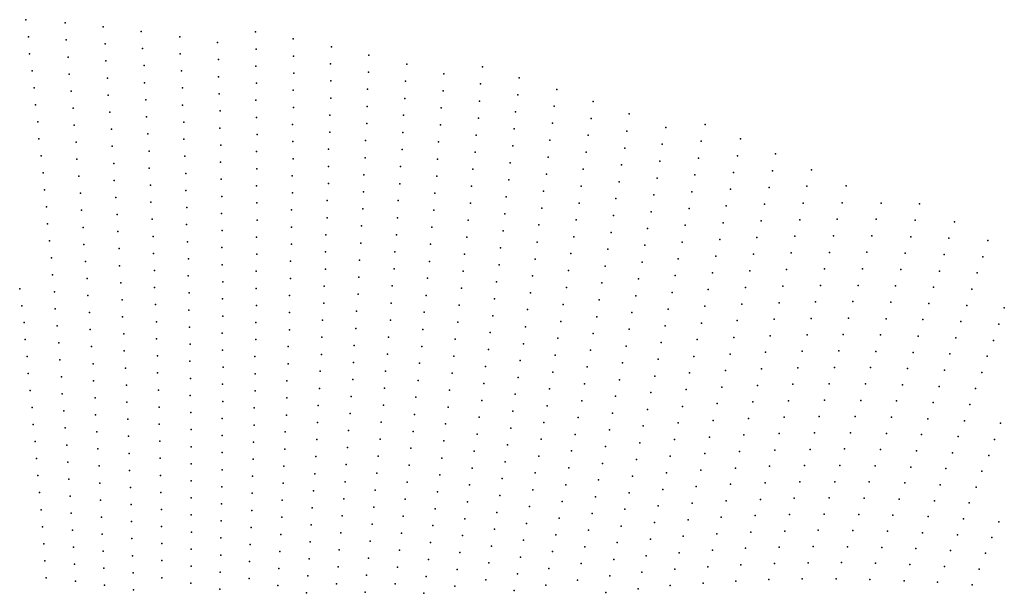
# Model space of a CAD drawing. Header units: metres. Extents: x -51 to 51, y -51 to 51.
# Tile 45 of 46: x 0 to 22, y 38 to 51. Entities that reach past the tile are written whole.
import ezdxf

# ---------------------------------------------------------------- set-up
doc = ezdxf.new("R2010")
doc.units = ezdxf.units.M
for name, color, linetype in [('CLASS_11_ROAD_SURFACE', 7, 'CONTINUOUS'), ('CLASS_17', 7, 'CONTINUOUS'), ('CLASS_9_WATER', 7, 'CONTINUOUS')]:
    doc.layers.add(name, color=color, linetype=linetype)

msp = doc.modelspace()

# ---------------------------------------------------------------- linework, layer by layer
at = {"layer": 'CLASS_11_ROAD_SURFACE'}
for p in [(0.05809, 44.620964, 436.209991), (3.025762, 44.643585, 437.459991), (0.798492, 44.550846, 435.579987), (1.558292, 44.467709, 434.949982), (2.293816, 44.372753, 434.319977), (3.761954, 44.524357, 436.829987), (4.516697, 44.390808, 436.199982), (0.105536, 44.243877, 432.440002), (0.839596, 44.173023, 431.809998), (3.048229, 44.264168, 433.690002), (3.778046, 44.14463, 433.059998), (5.246369, 44.247059, 435.569977), (1.571331, 44.090012, 431.179993), (2.322021, 43.993763, 430.549988), (4.504732, 44.013077, 432.429993), (5.994041, 44.088409, 434.940002), (6.716379, 43.920429, 434.309998), (7.471708, 44.116764, 437.449982), (8.192286, 43.924572, 436.819977), (0.130746, 43.866806, 428.669983), (0.879883, 43.795162, 428.039978), (1.605265, 43.711536, 427.410004), (3.04845, 43.88625, 429.919983), (3.793318, 43.764915, 429.289978), (5.249511, 43.867016, 431.799988), (5.969271, 43.7113, 431.169983), (7.434791, 43.740639, 433.679993), (8.929888, 43.716274, 436.190002), (0.176742, 43.489643, 424.899994), (2.32811, 43.61591, 426.779999), (3.069466, 43.506859, 426.149994), (4.513624, 43.633167, 428.660004), (5.230601, 43.489582, 428.029999), (6.706568, 43.54052, 430.539978), (8.170348, 43.545132, 433.049988), (9.641526, 43.500328, 435.559998), (0.898152, 43.417713, 424.269989), (1.63838, 43.333038, 423.639984), (3.786588, 43.387077, 425.519989), (5.965212, 43.331326, 427.399994), (7.418601, 43.360958, 429.910004), (8.880234, 43.341621, 432.419983), (10.348457, 43.27282, 434.929993), (0.20087, 43.112534, 421.130005), (2.354863, 43.236923, 423.009979), (3.068604, 43.128975, 422.380005), (4.521699, 43.253296, 424.889984), (5.232294, 43.109638, 424.259979), (6.674868, 43.163952, 426.769989), (8.126521, 43.169769, 429.279999), (9.606672, 43.121872, 431.789978), (11.842657, 43.148315, 437.440002), (0.936988, 43.039806, 420.5), (1.649703, 42.955338, 419.869995), (2.380797, 42.857925, 419.23999), (3.80041, 43.007416, 421.75), (4.508021, 42.875664, 421.119995), (5.939364, 42.954327, 423.630005), (7.401597, 42.981361, 426.139984), (8.851117, 42.962727, 428.649994), (10.307253, 42.895012, 431.160004), (11.071504, 43.028442, 434.299988), (12.540405, 42.885082, 436.809998), (0.245416, 42.735298, 417.359985), (0.954175, 42.662331, 416.72998), (3.088168, 42.749607, 418.609985), (3.792598, 42.629627, 417.97998), (5.23317, 42.72974, 420.48999), (6.663612, 42.784187, 423), (7.362977, 42.605457, 422.369995), (8.103144, 42.790524, 425.509979), (9.550139, 42.748219, 428.019989), (11.00295, 42.656796, 430.529999), (11.768337, 42.777763, 433.669983), (13.23268, 42.610592, 436.179993), (1.681366, 42.576813, 416.099976), (2.38517, 42.480095, 415.470001), (4.514645, 42.495861, 417.349976), (5.933859, 42.574474, 419.859985), (6.630836, 42.407734, 419.22998), (8.078956, 42.411381, 421.73999), (8.800395, 42.588257, 424.880005), (10.265244, 42.517349, 427.389984), (11.714286, 42.401604, 429.899994), (12.480659, 42.509735, 433.039978), (0.289145, 42.358013, 413.589996), (0.99156, 42.284378, 412.959991), (1.691607, 42.199108, 412.329987), (3.106913, 42.370243, 414.839996), (3.804968, 42.250011, 414.209991), (5.212548, 42.352436, 416.720001), (5.927537, 42.194683, 416.089996), (7.344531, 42.226028, 418.599976), (8.769843, 42.209576, 421.109985), (9.513855, 42.370007, 424.25), (10.954603, 42.2799, 426.759979), (13.166638, 42.236309, 432.410004), (13.939964, 42.318146, 435.549988), (0.311558, 41.980846, 409.819977), (2.409652, 42.101101, 411.699982), (3.104337, 41.992413, 411.069977), (4.499887, 42.118301, 413.579987), (5.211976, 41.972641, 412.949982), (6.618136, 42.028118, 415.459991), (8.033429, 42.036263, 417.970001), (9.456256, 41.99654, 420.47998), (10.20185, 42.144817, 423.619995), (11.638912, 42.031296, 426.130005), (12.399541, 42.140633, 429.269989), (13.846984, 41.951839, 431.779999), (14.620605, 42.021137, 434.919983), (1.017895, 41.906643, 409.190002), (1.721819, 41.820576, 408.559998), (3.816521, 41.870422, 410.440002), (4.505062, 41.738579, 409.809998), (5.899981, 41.817844, 412.319977), (7.304839, 41.850266, 414.829987), (8.738479, 41.831017, 417.339996), (10.158412, 41.767414, 419.849976), (10.905455, 41.90316, 422.98999), (12.338382, 41.765621, 425.5), (13.099804, 41.862225, 428.639984), (16.074469, 41.75581, 437.429993), (0.353837, 41.603497, 406.049988), (1.053736, 41.528637, 405.419983), (2.42313, 41.722698, 407.929993), (3.121631, 41.613083, 407.299988), (5.200431, 41.594166, 409.179993), (6.604621, 41.648575, 411.690002), (8.007802, 41.65731, 414.199982), (9.41854, 41.618572, 416.709991), (10.835221, 41.531872, 419.220001), (11.583442, 41.655441, 422.359985), (13.773876, 41.578938, 428.009979), (14.541854, 41.649345, 431.149994), (15.315598, 41.705738, 434.289978), (1.741095, 41.44244, 404.789978), (2.435974, 41.344299, 404.160004), (3.817126, 41.491791, 406.669983), (4.499321, 41.359989, 406.039978), (5.892214, 41.438187, 408.549988), (7.284951, 41.471012, 411.059998), (8.686064, 41.456821, 413.569977), (10.093957, 41.395096, 416.079987), (12.256212, 41.396778, 421.72998), (13.011914, 41.494694, 424.869995), (15.210247, 41.3428, 430.519989), (15.983876, 41.386688, 433.660004), (16.762789, 41.416317, 436.799988), (0.385233, 41.2262, 402.279999), (1.078713, 41.150867, 401.649994), (3.12804, 41.234524, 403.529999), (3.817097, 41.113186, 402.899994), (5.188255, 41.215733, 405.410004), (6.580217, 41.270721, 407.919983), (7.254218, 41.09362, 407.289978), (7.961206, 41.28236, 410.429993), (8.653266, 41.078484, 409.799988), (9.380015, 41.240734, 412.940002), (10.784649, 41.155418, 415.449982), (11.52717, 41.279758, 418.589996), (12.943671, 41.12096, 421.099976), (13.699976, 41.206245, 424.23999), (14.442156, 41.284828, 427.380005), (1.769763, 41.063885, 401.019989), (2.448185, 40.965916, 400.389984), (3.133815, 40.855988, 399.759979), (4.502954, 40.98035, 402.269989), (5.873606, 41.06002, 404.779999), (6.555182, 40.892933, 404.149994), (7.93414, 40.903606, 406.660004), (9.330707, 40.865303, 409.169983), (10.049093, 41.017963, 412.309998), (11.450126, 40.90984, 414.819977), (12.193641, 41.022102, 417.959991), (14.362008, 40.913437, 423.609985), (15.124478, 40.972626, 426.75), (15.892505, 41.017811, 429.889984), (16.645788, 41.056957, 433.029999), (17.424152, 41.074028, 436.169983), (0.415996, 40.848885, 398.509979), (1.103056, 40.773083, 397.880005), (1.787679, 40.685745, 397.25), (3.816436, 40.734612, 399.130005), (5.175448, 40.837357, 401.639984), (5.854367, 40.681923, 401.009979), (7.232798, 40.71455, 403.519989), (8.609721, 40.702366, 406.029999), (9.9935, 40.643417, 408.539978), (10.713361, 40.784363, 411.679993), (12.130273, 40.647614, 414.190002), (12.854736, 40.753712, 417.329987), (13.605346, 40.840408, 420.470001), (15.780502, 40.656887, 426.119995), (16.548235, 40.689674, 429.259979), (17.321041, 40.708221, 432.399994), (18.098658, 40.712376, 435.539978), (0.446126, 40.471546, 394.73999), (2.469671, 40.586933, 396.619995), (3.138958, 40.477474, 395.98999), (4.495856, 40.601849, 398.5), (5.171886, 40.457767, 397.869995), (6.529519, 40.515221, 400.380005), (7.896369, 40.52689, 402.889984), (9.280774, 40.489986, 405.399994), (11.392438, 40.534473, 411.049988), (13.530046, 40.468098, 416.699982), (14.281074, 40.542267, 419.839996), (15.018098, 40.61002, 422.97998), (1.126766, 40.39529, 394.109985), (1.804962, 40.30761, 393.47998), (2.480522, 40.208561, 392.850006), (3.815142, 40.356068, 395.359985), (4.488127, 40.223385, 394.72998), (5.834498, 40.303883, 397.23999), (7.200716, 40.337334, 399.75), (8.565551, 40.326351, 402.259979), (9.947117, 40.266567, 404.769989), (10.661366, 40.408203, 407.910004), (12.04644, 40.27919, 410.419983), (12.785088, 40.380348, 413.559998), (14.930942, 40.240269, 419.209991), (15.687748, 40.28846, 422.349976), (16.449905, 40.322651, 425.48999), (17.197454, 40.351089, 428.630005), (17.969536, 40.357197, 431.769989), (18.746197, 40.348846, 434.910004), (0.485411, 40.094063, 390.970001), (1.149843, 40.017487, 390.339996), (3.153256, 40.098206, 392.220001), (5.157724, 40.079498, 394.100006), (6.503226, 40.137581, 396.609985), (7.867774, 40.14835, 399.119995), (9.230218, 40.114784, 401.630005), (10.598794, 40.034798, 404.139984), (11.324145, 40.162045, 407.279999), (12.714644, 40.007179, 409.789978), (13.434376, 40.102566, 412.929993), (14.179735, 40.178249, 416.069977), (17.092978, 39.985779, 424.859985), (17.859529, 39.993465, 428), (18.630684, 39.986782, 431.139984), (1.821612, 39.92947, 389.709991), (2.49074, 39.8302, 389.079987), (3.813215, 39.977554, 391.589996), (4.479765, 39.844963, 390.959991), (5.823746, 39.924484, 393.470001), (7.168006, 39.960197, 395.97998), (7.828658, 39.771832, 395.350006), (8.520756, 39.950439, 398.48999), (9.89019, 39.892284, 401), (11.255236, 39.789761, 403.509979), (11.981659, 39.905037, 406.649994), (14.097406, 39.807491, 412.299988), (14.843002, 39.870758, 415.440002), (15.574722, 39.927891, 418.579987), (16.331289, 39.963867, 421.720001), (19.386658, 39.975052, 434.279999), (20.166237, 39.939575, 437.419983), (0.514183, 39.716671, 387.199982), (1.181963, 39.639385, 386.569977), (1.837628, 39.551334, 385.940002), (3.15704, 39.71973, 388.449982), (3.820324, 39.598141, 387.819977), (5.14293, 39.701279, 390.329987), (5.802524, 39.546577, 389.699982), (6.476303, 39.760006, 392.839996), (7.134669, 39.583145, 392.209991), (8.484998, 39.572563, 394.720001), (9.17904, 39.739693, 397.859985), (10.545288, 39.658955, 400.369995), (12.633732, 39.637299, 406.019989), (13.357676, 39.730637, 409.160004), (15.480592, 39.559917, 414.809998), (16.231588, 39.597321, 417.949982), (16.987728, 39.620739, 421.089996), (17.729403, 39.638683, 424.22998), (18.49506, 39.634056, 427.369995), (19.265083, 39.61499, 430.509979), (20.039211, 39.581352, 433.649994), (0.542321, 39.339264, 383.429993), (2.500325, 39.451851, 385.309998), (3.160191, 39.341282, 384.679993), (4.470771, 39.466587, 387.190002), (6.458366, 39.380939, 389.069977), (7.788915, 39.395405, 391.579987), (9.127237, 39.364716, 394.089996), (9.832643, 39.518124, 397.22998), (11.18571, 39.417622, 399.73999), (11.906431, 39.533985, 402.880005), (13.270577, 39.362171, 405.389984), (14.004663, 39.440372, 408.529999), (14.73499, 39.508686, 411.669983), (20.817171, 39.533005, 436.789978), (1.203681, 39.261555, 382.799988), (1.862574, 39.172749, 382.169983), (3.81704, 39.219696, 384.049988), (5.127504, 39.323112, 386.559998), (5.780672, 39.168732, 385.929993), (7.100704, 39.206177, 388.440002), (8.438861, 39.196873, 390.949982), (9.774472, 39.144085, 393.459991), (10.481387, 39.285828, 396.600006), (11.830589, 39.163086, 399.109985), (12.552207, 39.267582, 402.25), (14.645663, 39.139603, 407.899994), (15.385679, 39.192188, 411.039978), (16.111956, 39.238907, 414.179993), (16.862539, 39.264217, 417.319977), (17.61804, 39.275475, 420.459991), (18.378197, 39.27253, 423.599976), (19.142752, 39.255238, 426.73999), (19.892281, 39.23317, 429.880005), (20.664845, 39.187134, 433.019989), (21.441006, 39.126343, 436.160004), (0.569827, 38.961838, 379.660004), (2.509276, 39.073513, 381.539978), (3.162708, 38.962852, 380.910004), (4.470689, 39.087162, 383.419983), (5.111448, 38.945, 382.789978), (6.430093, 39.003525, 385.299988), (7.748546, 39.019073, 387.809998), (9.084331, 38.98764, 390.319977), (10.416867, 38.912838, 392.829987), (11.125097, 39.042908, 395.970001), (12.470071, 38.898029, 398.47998), (13.192389, 38.990654, 401.619995), (13.911312, 39.073444, 404.759979), (16.755926, 38.899681, 413.549988), (17.505909, 38.912552, 416.690002), (18.241573, 38.920219, 419.829987), (19.000668, 38.905075, 422.970001), (1.224765, 38.88372, 379.029999), (1.877231, 38.794609, 378.399994), (2.527041, 38.694572, 377.769989), (3.813123, 38.841282, 380.279999), (4.460339, 38.70887, 379.649994), (5.758189, 38.790955, 382.160004), (7.07559, 38.827572, 384.669983), (8.3921, 38.821285, 387.179993), (9.715683, 38.770176, 389.690002), (11.054247, 38.671074, 392.199982), (11.754131, 38.792339, 395.339996), (13.817357, 38.706699, 400.98999), (14.546091, 38.774323, 404.130005), (15.280511, 38.828449, 407.269989), (16.010881, 38.872837, 410.410004), (19.763926, 38.87553, 426.109985), (20.531076, 38.83144, 429.25), (21.301853, 38.772675, 432.389984), (0.596699, 38.584385, 375.889984), (1.245215, 38.505871, 375.259979), (3.164593, 38.584442, 377.139984), (3.808573, 38.462898, 376.509979), (5.104176, 38.565697, 379.019989), (6.401192, 38.62619, 381.529999), (7.707551, 38.642841, 384.039978), (9.031192, 38.612911, 386.549988), (10.35173, 38.539989, 389.059998), (12.387322, 38.528641, 394.709991), (13.103982, 38.622562, 397.850006), (15.174744, 38.464916, 403.5), (15.899634, 38.510918, 406.639984), (16.629726, 38.543541, 409.779999), (17.374191, 38.558411, 412.919983), (18.123367, 38.559242, 416.059998), (18.876997, 38.545891, 419.199982), (19.634817, 38.518215, 422.339996), (20.377771, 38.486034, 425.47998), (4.449357, 38.330627, 375.880005), (5.735076, 38.413239, 378.389984), (6.371661, 38.248924, 377.759979), (7.040277, 38.450783, 380.899994), (7.675271, 38.264828, 380.269989), (8.344715, 38.445808, 383.410004), (8.97743, 38.238297, 382.779999), (9.665647, 38.394035, 385.919983), (10.982781, 38.299389, 388.429993), (11.686441, 38.4189, 391.569977), (13.014967, 38.254635, 394.079987), (13.732156, 38.336788, 397.220001), (14.445915, 38.409233, 400.359985), (21.1432, 38.42968, 428.619995)]:
    msp.add_point(p, dxfattribs=at)
at = {"layer": 'CLASS_17'}
for p in [(0.148835, 50.966785, 499.669983), (1.019431, 50.893795, 499.039978), (1.862767, 50.806866, 498.410004), (2.703495, 50.705982, 497.779999), (5.241127, 50.695801, 499.660004), (0.202546, 50.5896, 495.899994), (1.041948, 50.516258, 495.269989), (3.566088, 50.58947, 497.149994), (6.075378, 50.539146, 499.029999), (1.903592, 50.428085, 494.639984), (2.737952, 50.32658, 494.009979), (4.400849, 50.460461, 496.519989), (5.256876, 50.315128, 495.889984), (6.930466, 50.36541, 498.399994), (0.230923, 50.212471, 492.129974), (1.088498, 50.138187, 491.5), (1.919161, 50.05022, 490.869995), (3.569464, 50.211285, 493.379974), (4.422356, 50.080124, 492.75), (6.084731, 50.158276, 495.259979), (7.756888, 50.181019, 497.769989), (0.283184, 49.835197, 488.359985), (2.77159, 49.947163, 490.23999), (3.596724, 49.831367, 489.609985), (5.247424, 49.937057, 492.119995), (6.908827, 49.987823, 494.629974), (8.603502, 49.978893, 497.139984), (10.280751, 49.917309, 499.649994), (1.109932, 49.760624, 487.72998), (1.958534, 49.671406, 487.099976), (4.418777, 49.701962, 488.97998), (6.093266, 49.777451, 491.48999), (6.910964, 49.606918, 490.859985), (7.753257, 49.800072, 494), (8.569071, 49.602264, 493.369995), (9.421177, 49.767113, 496.509979), (11.095157, 49.678078, 499.019989), (0.334628, 49.45787, 484.589996), (1.15503, 49.3825, 483.959991), (2.780205, 49.569096, 486.470001), (3.623165, 49.45145, 485.839996), (5.261722, 49.55645, 488.349976), (6.076862, 49.399635, 487.720001), (7.724679, 49.422974, 490.22998), (9.404569, 49.386532, 492.73999), (10.234191, 49.541973, 495.879974), (11.928584, 49.419762, 498.389984), (1.97302, 49.293533, 483.329987), (2.812391, 49.189667, 482.699982), (4.438832, 49.321667, 485.209991), (5.251188, 49.178444, 484.579987), (6.912284, 49.226063, 487.089996), (8.558228, 49.221527, 489.599976), (10.211193, 49.161736, 492.109985), (11.066401, 49.29818, 495.25), (0.36129, 49.080669, 480.819977), (1.19931, 49.00433, 480.190002), (3.624826, 49.073307, 482.069977), (4.458069, 48.94138, 481.440002), (6.083947, 49.01889, 483.949982), (7.719603, 49.04216, 486.459991), (9.363217, 49.010624, 488.970001), (11.869322, 49.046234, 494.619995), (12.732428, 49.153713, 497.759979), (2.010941, 48.91468, 479.559998), (2.819924, 48.811611, 478.929993), (5.264034, 48.797897, 480.809998), (6.888936, 48.848633, 483.319977), (8.52272, 48.845036, 485.829987), (10.187384, 48.781609, 488.339996), (11.012948, 48.923786, 491.47998), (12.690746, 48.77504, 493.98999), (13.530726, 48.874615, 497.129974), (0.411283, 48.703266, 477.049988), (1.219029, 48.626724, 476.419983), (2.048043, 48.535812, 475.789978), (3.649814, 48.693405, 478.299988), (4.452775, 48.563293, 477.669983), (6.066464, 48.641159, 480.179993), (7.713708, 48.661415, 482.690002), (9.345167, 48.630219, 485.199982), (10.982759, 48.544125, 487.709991), (11.833383, 48.667015, 490.849976), (14.346992, 48.575577, 496.5), (15.217257, 48.639126, 499.639984), (0.436863, 48.326031, 473.279999), (2.850657, 48.432182, 475.160004), (3.650392, 48.3153, 474.529999), (5.276062, 48.417381, 477.039978), (6.888807, 48.467892, 479.549988), (7.683424, 48.2845, 478.919983), (8.510432, 48.464451, 482.059998), (10.139128, 48.40654, 484.569977), (11.773057, 48.293694, 487.079987), (12.624627, 48.402683, 490.220001), (13.482693, 48.496704, 493.359985), (16.003662, 48.319714, 499.009979), (1.261857, 48.248505, 472.649994), (2.060812, 48.157932, 472.019989), (4.47056, 48.183052, 473.899994), (6.072099, 48.260509, 476.410004), (6.86438, 48.090569, 475.779999), (8.497331, 48.083958, 478.289978), (9.302744, 48.254467, 481.429993), (10.951757, 48.164574, 483.940002), (13.433856, 48.118954, 489.589996), (14.268897, 48.205532, 492.72998), (15.133422, 48.270325, 495.869995), (0.485406, 47.948547, 469.509979), (1.280493, 47.870876, 468.879974), (2.880571, 48.052742, 471.389984), (3.673928, 47.935421, 470.759979), (5.263816, 48.039478, 473.269989), (6.076916, 47.879906, 472.639984), (7.676085, 47.903896, 475.149994), (9.283254, 47.874252, 477.660004), (10.113881, 48.026615, 480.799988), (11.735686, 47.91473, 483.309998), (12.581518, 48.024281, 486.449982), (15.072541, 47.894287, 492.099976), (15.937088, 47.944595, 495.23999), (16.783661, 47.987614, 498.379974), (2.096463, 47.77903, 468.25), (2.886387, 47.674706, 467.619995), (4.464183, 47.805012, 470.129974), (5.274393, 47.659031, 469.5), (6.862805, 47.709946, 472.009979), (8.460121, 47.707684, 474.519989), (10.064556, 47.65173, 477.029999), (10.896615, 47.790482, 480.169983), (12.51434, 47.652149, 482.679993), (13.360902, 47.74789, 485.819977), (14.213724, 47.828667, 488.959991), (17.580307, 47.634373, 497.75), (0.533132, 47.571014, 465.73999), (1.32187, 47.492607, 465.109985), (3.696645, 47.555542, 466.98999), (4.480516, 47.42482, 466.359985), (6.057722, 47.502304, 468.869995), (7.644725, 47.5271, 471.379974), (9.262951, 47.494141, 473.889984), (10.864182, 47.411175, 476.399994), (11.69751, 47.535912, 479.539978), (14.157749, 47.451973, 485.190002), (14.98766, 47.525764, 488.329987), (15.846488, 47.577419, 491.470001), (16.710796, 47.613674, 494.609985), (0.556996, 47.193718, 461.970001), (2.10815, 47.401146, 464.47998), (2.914849, 47.295265, 463.849976), (5.261065, 47.2812, 465.72998), (6.860412, 47.329376, 468.23999), (8.445577, 47.327347, 470.75), (10.037872, 47.272018, 473.259979), (12.469808, 47.274029, 478.910004), (13.310644, 47.370445, 482.049988), (15.778508, 47.202663, 487.699982), (16.637142, 47.239952, 490.839996), (17.477913, 47.270298, 493.97998), (18.346704, 47.276901, 497.119995), (1.362428, 47.114307, 461.339996), (2.142348, 47.022224, 460.709991), (3.695508, 47.177486, 463.220001), (4.496031, 47.044647, 462.589996), (6.06109, 47.121796, 465.099976), (7.635941, 47.146641, 467.609985), (9.218829, 47.118633, 470.119995), (10.807973, 47.03727, 472.629974), (11.6355, 47.162914, 475.769989), (13.236636, 46.999634, 478.279999), (14.077989, 47.082336, 481.419983), (14.925368, 47.150074, 484.559998), (0.603271, 46.816116, 458.199982), (2.919583, 46.917252, 460.079987), (3.716773, 46.797638, 459.449982), (5.270192, 46.900829, 461.959991), (6.834277, 46.952217, 464.470001), (7.626341, 46.766254, 463.839996), (8.407293, 46.951218, 466.97998), (10.010377, 46.892418, 469.48999), (11.595893, 46.784348, 472), (12.424471, 46.896069, 475.139984), (14.86228, 46.774578, 480.789978), (15.686868, 46.835785, 483.929993), (16.539808, 46.874519, 487.069977), (17.397993, 46.897877, 490.209991), (18.261145, 46.905685, 493.349976), (19.128984, 46.897797, 496.48999), (19.978338, 46.883831, 499.629974), (1.379348, 46.736652, 457.569977), (2.175727, 46.643288, 456.940002), (2.946592, 46.537807, 456.309998), (4.487941, 46.666695, 458.819977), (6.040817, 46.744289, 461.329987), (6.830438, 46.571777, 460.699982), (8.391307, 46.571056, 463.209991), (9.197086, 46.738712, 466.349976), (10.774108, 46.658199, 468.859985), (13.184958, 46.622494, 474.509979), (14.020601, 46.705975, 477.649994), (18.152079, 46.543571, 489.579987), (19.014301, 46.537411, 492.720001), (0.626054, 46.438782, 454.429993), (1.418455, 46.358307, 453.799988), (3.714554, 46.419617, 455.679993), (5.278501, 46.520496, 458.190002), (6.042736, 46.363876, 457.559998), (7.593276, 46.38966, 460.069977), (9.151894, 46.363365, 462.579987), (9.959359, 46.517811, 465.720001), (11.532822, 46.411568, 468.22998), (12.355613, 46.524292, 471.369995), (13.939789, 46.336601, 473.879974), (14.77574, 46.406494, 477.019989), (15.617483, 46.461411, 480.160004), (16.464756, 46.50119, 483.299988), (17.317287, 46.525673, 486.440002), (19.88096, 46.515491, 495.859985), (20.751766, 46.477676, 499), (2.185697, 46.2654, 453.169983), (2.972783, 46.158371, 452.539978), (4.502004, 46.286575, 455.049988), (5.263461, 46.142773, 454.419983), (6.803226, 46.194721, 456.929993), (8.374506, 46.190983, 459.440002), (9.930429, 46.138435, 461.949982), (10.739433, 46.279263, 465.089996), (12.308851, 46.146614, 467.599976), (13.132478, 46.245514, 470.73999), (16.366388, 46.136082, 479.529999), (17.213257, 46.162121, 482.669983), (18.065132, 46.172791, 485.809998), (18.921741, 46.167942, 488.949982), (19.782804, 46.147423, 492.089996), (20.625517, 46.121166, 495.22998), (0.670878, 46.061119, 450.660004), (1.434293, 45.980637, 450.029999), (2.217625, 45.886444, 449.399994), (3.734367, 46.039799, 451.910004), (4.492833, 45.90868, 451.279999), (6.043838, 45.983517, 453.789978), (7.582231, 46.009422, 456.299988), (9.128711, 45.983635, 458.809998), (10.681537, 45.90567, 461.319977), (11.491788, 46.033272, 464.459991), (13.880986, 45.960575, 470.109985), (14.711242, 46.031349, 473.25), (15.547308, 46.087242, 476.389984), (21.494656, 46.069298, 498.369995), (0.714884, 45.683411, 446.889984), (2.975801, 45.780388, 448.769989), (5.270319, 45.76252, 450.649994), (6.797938, 45.814407, 453.160004), (8.334521, 45.815079, 455.669983), (9.878343, 45.764, 458.179993), (12.238936, 45.775074, 463.829987), (13.056799, 45.875092, 466.970001), (14.623656, 45.663548, 469.47998), (15.454015, 45.720829, 472.619995), (16.28994, 45.763153, 475.759979), (17.131161, 45.790348, 478.899994), (17.977407, 45.802258, 482.039978), (18.80604, 45.807919, 485.179993), (19.661518, 45.789223, 488.319977), (20.521198, 45.754803, 491.459991), (21.384789, 45.704517, 494.599976), (1.471948, 45.602253, 446.259979), (2.226513, 45.508568, 445.630005), (3.753361, 45.659996, 448.139984), (4.505445, 45.528622, 447.509979), (6.021854, 45.606155, 450.019989), (7.54809, 45.632954, 452.529999), (9.104717, 45.604015, 455.039978), (10.64543, 45.52697, 457.549988), (11.449949, 45.655117, 460.690002), (13.002901, 45.498432, 463.199982), (13.821385, 45.584728, 466.339996), (0.735951, 45.306023, 443.119995), (3.00054, 45.400959, 445), (3.749427, 45.282036, 444.369995), (5.2542, 45.384876, 446.880005), (6.021509, 45.225903, 446.25), (6.791835, 45.434158, 449.389984), (7.535603, 45.252872, 448.759979), (8.316278, 45.435184, 451.899994), (9.057829, 45.228931, 451.269989), (9.847977, 45.384846, 454.410004), (11.385193, 45.282669, 456.919983), (12.190753, 45.397682, 460.059998), (14.557753, 45.288765, 465.709991), (15.382437, 45.347042, 468.849976), (16.2127, 45.390442, 471.98999), (17.026098, 45.42712, 475.129974), (17.866713, 45.440697, 478.269989), (18.712105, 45.438915, 481.410004), (19.561996, 45.421642, 484.549988), (20.416107, 45.388721, 487.690002), (21.252012, 45.350403, 490.829987), (1.508785, 45.223839, 442.48999), (2.256988, 45.129597, 441.859985), (3.002476, 45.022999, 441.22998), (4.517239, 45.148582, 443.73999), (6.762917, 45.057285, 445.619995), (8.275222, 45.059425, 448.130005), (10.58647, 45.15358, 453.779999), (12.141766, 45.020454, 456.289978), (12.926168, 45.128254, 459.429993), (13.738911, 45.215778, 462.569977), (16.11269, 45.025826, 468.220001), (16.942614, 45.055771, 471.359985), (17.777605, 45.070602, 474.5), (18.617393, 45.070175, 477.639984), (19.439697, 45.063828, 480.779999), (20.288263, 45.032833, 483.919983), (0.009827, 44.998001, 439.97998), (0.778507, 44.928257, 439.349976), (1.522907, 44.846153, 438.720001), (3.76697, 44.902267, 440.599976), (5.259609, 45.004704, 443.109985), (5.998446, 44.848637, 442.47998), (7.522299, 44.872864, 444.98999), (9.032396, 44.84951, 447.5), (9.8168, 45.005806, 450.639984), (11.341927, 44.904789, 453.149994), (13.677896, 44.840267, 458.799988), (14.491055, 44.914177, 461.940002), (15.288106, 44.98093, 465.079987), (21.140791, 44.986149, 487.059998), (2.286644, 44.750622, 438.089996), (4.506354, 44.770782, 439.970001), (5.2642, 44.624577, 439.339996), (6.755368, 44.677166, 441.849976), (8.255538, 44.679707, 444.359985), (9.763023, 44.631664, 446.869995), (10.548932, 44.775131, 450.009979), (12.070175, 44.649284, 452.519989), (12.870852, 44.751915, 455.660004), (15.215126, 44.607521, 461.309998), (16.034058, 44.653526, 464.449982), (16.858343, 44.684658, 467.589996), (17.665888, 44.709393, 470.72998), (18.500072, 44.710728, 473.869995), (19.338808, 44.696735, 477.009979), (20.181812, 44.667271, 480.149994), (21.028805, 44.622192, 483.289978), (21.857738, 44.572041, 486.429993), (5.996652, 44.468494, 438.709991), (7.486455, 44.496605, 441.220001), (8.984438, 44.474586, 443.72998), (10.510587, 44.396812, 446.23999), (11.276113, 44.532566, 449.380005), (12.814738, 44.375744, 451.889984), (13.594374, 44.471588, 455.029999), (14.401811, 44.546822, 458.169983), (6.725373, 44.300411, 438.079987), (8.235042, 44.300087, 440.589996), (9.730412, 44.252857, 443.099976), (11.231419, 44.154957, 445.609985), (12.019766, 44.272354, 448.75), (14.333708, 44.1726, 454.399994), (15.141356, 44.234333, 457.539978), (15.933013, 44.28923, 460.679993), (16.751652, 44.321964, 463.819977), (17.575397, 44.339756, 466.959991), (18.403988, 44.342457, 470.099976), (19.237144, 44.329914, 473.23999), (20.052959, 44.311779, 476.379974), (20.894445, 44.268734, 479.519989), (21.73966, 44.210022, 482.660004), (8.957568, 44.095375, 439.959991), (10.449941, 44.023743, 442.470001), (12.736336, 44.005966, 448.119995), (13.531949, 44.09642, 451.259979), (15.852988, 43.917336, 456.910004), (16.665993, 43.951279, 460.049988), (17.484131, 43.970371, 463.190002), (18.285652, 43.983383, 466.329987), (19.113243, 43.97271, 469.470001), (19.945154, 43.946732, 472.609985), (9.67557, 43.878902, 439.329987), (11.185922, 43.777496, 441.839996), (11.947119, 43.901417, 444.97998), (13.468727, 43.721439, 447.48999), (14.243422, 43.805538, 450.630005), (15.045378, 43.868702, 453.769989), (20.781107, 43.905308, 475.75), (21.620823, 43.848312, 478.889984), (10.410166, 43.645683, 438.699982), (11.895288, 43.524784, 441.209991), (12.678804, 43.630119, 444.349976), (14.970208, 43.495899, 450), (15.772175, 43.54567, 453.139984), (16.558271, 43.588921, 456.279999), (17.370789, 43.609715, 459.419983), (18.188192, 43.615582, 462.559998), (19.010216, 43.606388, 465.699982), (19.83658, 43.581966, 468.839996), (20.645748, 43.552273, 471.97998), (21.479988, 43.497406, 475.119995), (11.118426, 43.405621, 438.069977), (12.599352, 43.260605, 440.579987), (13.383542, 43.353195, 443.720001), (14.173911, 43.431683, 446.859985), (14.10361, 43.058029, 443.089996), (14.87319, 43.130573, 446.22998), (15.669492, 43.181885, 449.369995), (16.47123, 43.218674, 452.509979), (17.278141, 43.240784, 455.649994), (18.08996, 43.248055, 458.789978), (18.8853, 43.249561, 461.929993), (19.706135, 43.227116, 465.069977), (20.531067, 43.189392, 468.209991), (21.359812, 43.136261, 471.349976), (13.318912, 42.978561, 439.949982), (16.383404, 42.848663, 448.73999), (17.163778, 42.880489, 451.880005), (17.970011, 42.889568, 455.019989), (18.78091, 42.883743, 458.160004), (19.596205, 42.862869, 461.299988), (20.415621, 42.826813, 464.440002), (14.011671, 42.691429, 439.319977), (14.796623, 42.758163, 442.459991), (15.587287, 42.810631, 445.599976), (21.217989, 42.785789, 467.579987), (14.719268, 42.385971, 438.690002), (15.483573, 42.447174, 441.829987), (16.274054, 42.486847, 444.970001), (17.069752, 42.512016, 448.109985), (17.870407, 42.522518, 451.25), (18.675749, 42.5182, 454.389984), (19.464758, 42.50843, 457.529999), (20.278677, 42.474438, 460.669983), (21.096472, 42.425205, 463.809998), (15.399978, 42.076344, 438.059998), (16.184845, 42.117283, 441.199982), (16.974949, 42.143795, 444.339996), (17.749443, 42.164402, 447.47998), (18.549234, 42.161995, 450.619995), (19.353474, 42.144714, 453.759979), (20.161888, 42.112404, 456.899994), (20.974201, 42.064938, 460.039978), (21.769623, 42.012814, 463.179993), (16.858969, 41.784073, 440.569977), (17.64847, 41.797836, 443.709991), (18.442713, 41.796959, 446.849976), (19.241425, 41.781284, 449.98999), (20.023949, 41.760456, 453.130005), (20.830809, 41.715164, 456.269989), (21.641321, 41.654663, 459.410004), (17.546726, 41.431545, 439.940002), (18.315189, 41.441151, 443.079987), (19.108387, 41.427486, 446.220001), (19.905813, 41.398968, 449.359985), (20.707201, 41.355469, 452.5), (21.512268, 41.296837, 455.639984), (18.207308, 41.076622, 439.309998), (18.994987, 41.064594, 442.449982), (19.786921, 41.037792, 445.589996), (20.562819, 41.00613, 448.72998), (21.362473, 40.949772, 451.869995), (18.860947, 40.711208, 438.679993), (19.647406, 40.68652, 441.819977), (20.43788, 40.647007, 444.959991), (21.232096, 40.592541, 448.099976), (19.527168, 40.325893, 438.049988), (20.312185, 40.288208, 441.190002), (21.081322, 40.245941, 444.329987), (20.949621, 39.889305, 440.559998), (21.736534, 39.824116, 443.699982), (21.579418, 39.480362, 439.929993)]:
    msp.add_point(p, dxfattribs=at)
at = {"layer": 'CLASS_9_WATER'}
for p in [(1.891254, 38.416477, 374.630005), (2.534633, 38.316261, 374)]:
    msp.add_point(p, dxfattribs=at)

doc.saveas('drawing.dxf')
